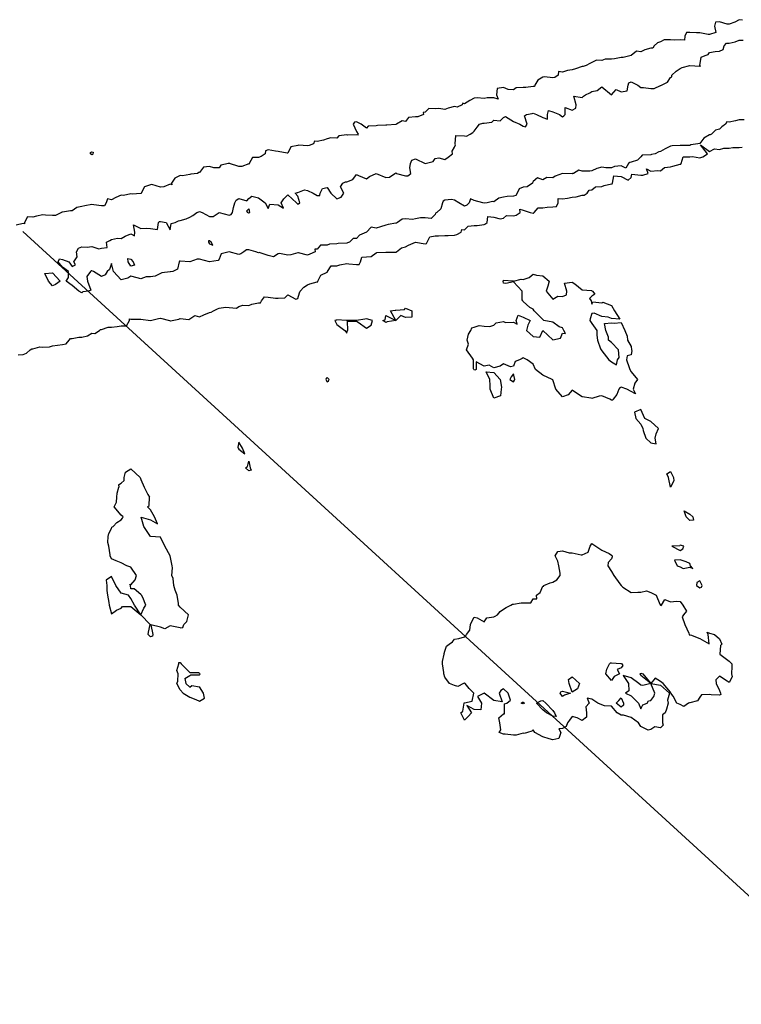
# Model space of a CAD drawing. Header units: inches. Extents: x 158323 to 160611, y 432808 to 437248.
# Tile 44 of 228: x 158962 to 158998, y 436581 to 436631. Entities that reach past the tile are written whole.
import ezdxf

# ---------------------------------------------------------------- set-up
doc = ezdxf.new("R2010")
doc.units = ezdxf.units.IN
doc.header["$MEASUREMENT"] = 0
doc.linetypes.add('CENTER', pattern=[0])
doc.layers.add('Hoogtelijn-bestaand 6.00 M', color=7, linetype='Continuous', lineweight=15)
doc.layers.add('Profielen', color=3, linetype='Continuous', lineweight=60)

msp = doc.modelspace()

# ---------------------------------------------------------------- linework, layer by layer
at = {"layer": 'Hoogtelijn-bestaand 6.00 M', "color": 252, "linetype": 'Continuous', "lineweight": 25}
for p, q in [((158966.898, 436607.602, 6), (158966.901, 436607.75, 6)), ((158966.901, 436607.75, 6), (158966.972, 436608.028, 6)), ((158966.972, 436608.028, 6), (158967.25, 436608.191, 6)), ((158967.25, 436608.191, 6), (158967.719, 436607.75, 6)), ((158967.719, 436607.75, 6), (158967.75, 436607.65, 6)), ((158966.55, 436606.95, 6), (158966.625, 436607.25, 6)), ((158966.618, 436607.382, 6), (158966.75, 436607.455, 6)), ((158966.618, 436607.382, 6), (158966.625, 436607.25, 6)), ((158966.75, 436607.455, 6), (158966.898, 436607.602, 6)), ((158967.75, 436607.65, 6), (158967.924, 436607.25, 6)), ((158967.924, 436607.25, 6), (158968.114, 436606.886, 6)), ((158966.536, 436606.75, 6), (158966.55, 436606.95, 6)), ((158968.114, 436606.886, 6), (158968.192, 436606.75, 6)), ((158969.75, 436601.136, 6), (158970.175, 436600.75, 6)), ((158970.09, 436600.41, 6), (158970.175, 436600.75, 6)), ((158969.897, 436600.103, 6), (158969.942, 436600.25, 6)), ((158969.942, 436600.25, 6), (158970.09, 436600.41, 6)), ((158969.75, 436600.083, 6), (158969.897, 436600.103, 6)), ((158969.75, 436598.327, 6), (158969.805, 436598.25, 6)), ((158969.805, 436598.25, 6), (158970.25, 436597.805, 6)), ((158970.25, 436597.805, 6), (158970.695, 436597.805, 6)), ((158970.695, 436597.805, 6), (158970.75, 436597.774, 6)), ((158970, 436597.5, 6), (158970.25, 436597.65, 6)), ((158970, 436597.5, 6), (158970.039, 436597.25, 6)), ((158970.039, 436597.25, 6), (158970.25, 436597.06, 6)), ((158970.25, 436597.65, 6), (158970.305, 436597.695, 6)), ((158970.305, 436597.695, 6), (158970.75, 436597.695, 6)), ((158969.75, 436596.927, 6), (158969.908, 436596.75, 6)), ((158969.908, 436596.75, 6), (158970.25, 436596.559, 6)), ((158970.25, 436597.06, 6), (158970.355, 436597.145, 6)), ((158970.355, 436597.145, 6), (158970.75, 436597.076, 6)), ((158970.25, 436596.559, 6), (158970.56, 436596.44, 6)), ((158970.56, 436596.44, 6), (158970.75, 436596.355, 6))]:
    msp.add_line(p, q, dxfattribs=at)
for points in [[(158998.434, 436631.066, 6), (158998.25, 436631.083, 6), (158998.044, 436630.957, 6), (158997.75, 436630.86, 6), (158997.644, 436630.857, 6), (158997.25, 436630.982, 6), (158997.047, 436630.953, 6), (158997, 436630.75, 6), (158997.076, 436630.424, 6), (158996.75, 436630.334, 6), (158996.677, 436630.323, 6), (158996.25, 436630.417, 6), (158996.088, 436630.412, 6), (158995.75, 436630.434, 6), (158995.576, 436630.424, 6), (158995.486, 436630.25, 6), (158995.466, 436630.034, 6), (158995.25, 436630.062, 6), (158994.954, 436630.046, 6), (158994.75, 436630.049, 6), (158994.435, 436630.065, 6), (158994.25, 436629.961, 6), (158994.097, 436629.903, 6), (158993.931, 436629.75, 6), (158993.863, 436629.637, 6), (158993.75, 436629.637, 6), (158993.454, 436629.546, 6), (158993.25, 436629.451, 6), (158993.017, 436629.483, 6), (158992.75, 436629.25, 6), (158992.343, 436629.157, 6), (158992.25, 436629.149, 6), (158991.907, 436629.093, 6), (158991.75, 436629.065, 6), (158991.422, 436629.079, 6), (158991.25, 436628.995, 6), (158990.976, 436629.024, 6), (158990.75, 436628.898, 6), (158990.645, 436628.855, 6), (158990.464, 436628.75, 6), (158990.309, 436628.691, 6), (158990.25, 436628.695, 6), (158989.914, 436628.586, 6), (158989.75, 436628.524, 6), (158989.504, 436628.496, 6), (158989.25, 436628.401, 6), (158989.053, 436628.447, 6), (158989.033, 436628.25, 6), (158988.859, 436628.141, 6), (158988.75, 436628.125, 6), (158988.332, 436628.168, 6), (158988.25, 436628.154, 6), (158987.997, 436628.003, 6), (158987.838, 436627.75, 6), (158987.828, 436627.672, 6), (158987.75, 436627.68, 6), (158987.373, 436627.627, 6), (158987.25, 436627.627, 6), (158986.893, 436627.607, 6), (158986.75, 436627.5, 6), (158986.482, 436627.518, 6), (158986.25, 436627.63, 6), (158985.927, 436627.573, 6), (158985.888, 436627.25, 6), (158985.967, 436627.033, 6), (158985.75, 436627.097, 6), (158985.403, 436627.097, 6), (158985.25, 436627.068, 6), (158984.899, 436627.101, 6), (158984.75, 436627.08, 6), (158984.533, 436626.967, 6), (158984.25, 436626.802, 6), (158984.172, 436626.828, 6), (158984.131, 436626.75, 6), (158983.873, 436626.627, 6), (158983.75, 436626.655, 6), (158983.426, 436626.574, 6), (158983.25, 436626.503, 6), (158982.948, 436626.552, 6), (158982.75, 436626.538, 6), (158982.435, 436626.565, 6), (158982.25, 436626.365, 6), (158982.153, 436626.347, 6), (158982.156, 436626.25, 6), (158981.868, 436626.132, 6), (158981.75, 436626.134, 6), (158981.406, 436626.094, 6), (158981.25, 436625.896, 6), (158981.068, 436625.932, 6), (158980.779, 436625.75, 6), (158980.757, 436625.743, 6), (158980.75, 436625.743, 6), (158980.293, 436625.707, 6), (158980.25, 436625.712, 6), (158979.816, 436625.684, 6), (158979.75, 436625.674, 6), (158979.349, 436625.651, 6), (158979.25, 436625.554, 6), (158978.977, 436625.75, 6), (158978.75, 436625.882, 6), (158978.638, 436625.862, 6), (158978.583, 436625.75, 6), (158978.75, 436625.393, 6), (158978.838, 436625.25, 6), (158978.801, 436625.199, 6), (158978.75, 436625.213, 6), (158978.304, 436625.196, 6), (158978.25, 436625.207, 6), (158977.844, 436625.156, 6), (158977.75, 436625.042, 6), (158977.446, 436625.054, 6), (158977.25, 436625.012, 6), (158977.06, 436624.94, 6), (158976.75, 436624.883, 6), (158976.606, 436624.894, 6), (158976.547, 436624.75, 6), (158976.334, 436624.666, 6), (158976.25, 436624.661, 6), (158975.811, 436624.69, 6), (158975.75, 436624.671, 6), (158975.398, 436624.602, 6), (158975.25, 436624.284, 6), (158975.218, 436624.282, 6), (158974.75, 436624.358, 6), (158974.617, 436624.383, 6), (158974.25, 436624.445, 6), (158974.107, 436624.393, 6), (158974.094, 436624.25, 6), (158973.884, 436624.117, 6), (158973.75, 436624.056, 6), (158973.44, 436624.06, 6), (158973.279, 436623.75, 6), (158973.272, 436623.728, 6), (158973.25, 436623.729, 6), (158972.9, 436623.6, 6), (158972.75, 436623.606, 6), (158972.266, 436623.75, 6), (158972.25, 436623.763, 6), (158972.235, 436623.765, 6), (158972.214, 436623.75, 6), (158971.834, 436623.666, 6), (158971.75, 436623.54, 6), (158971.469, 436623.531, 6), (158971.25, 436623.601, 6), (158970.939, 436623.561, 6), (158970.75, 436623.295, 6), (158970.71, 436623.29, 6), (158970.639, 436623.25, 6), (158970.296, 436623.204, 6), (158970.25, 436623.185, 6), (158969.871, 436623.129, 6), (158969.75, 436623.138, 6), (158969.49, 436623.01, 6), (158969.317, 436622.75, 6), (158969.328, 436622.672, 6), (158969.25, 436622.708, 6), (158968.932, 436622.568, 6), (158968.75, 436622.555, 6), (158968.317, 436622.683, 6), (158968.25, 436622.667, 6), (158967.941, 436622.559, 6), (158967.774, 436622.25, 6), (158967.776, 436622.224, 6), (158967.75, 436622.229, 6), (158967.302, 436622.198, 6), (158967.25, 436622.201, 6), (158966.876, 436622.124, 6), (158966.75, 436622.148, 6), (158966.471, 436622.029, 6), (158966.25, 436621.897, 6), (158966.05, 436621.95, 6), (158965.992, 436621.75, 6), (158965.906, 436621.594, 6), (158965.75, 436621.602, 6), (158965.36, 436621.64, 6), (158965.25, 436621.657, 6), (158964.901, 436621.599, 6), (158964.75, 436621.562, 6), (158964.483, 436621.517, 6), (158964.25, 436621.346, 6), (158964.167, 436621.333, 6), (158963.75, 436621.272, 6), (158963.728, 436621.273, 6), (158963.708, 436621.25, 6), (158963.395, 436621.105, 6), (158963.25, 436621.1, 6), (158962.887, 436621.113, 6), (158962.75, 436621.13, 6), (158962.426, 436621.074, 6), (158962.25, 436621.023, 6), (158961.97, 436621.031, 6), (158961.828, 436620.75, 6), (158961.813, 436620.687, 6), (158961.75, 436620.69, 6), (158961.393, 436620.607, 6)], [(158998.514, 436625.986, 6), (158998.25, 436625.979, 6), (158998.076, 436625.924, 6), (158997.75, 436625.855, 6), (158997.625, 436625.875, 6), (158997.56, 436625.75, 6), (158997.378, 436625.623, 6), (158997.25, 436625.5, 6), (158997.053, 436625.447, 6), (158996.844, 436625.25, 6), (158996.777, 436625.223, 6), (158996.75, 436625.214, 6), (158996.45, 436625.05, 6), (158996.25, 436624.768, 6), (158996.23, 436624.77, 6), (158996.15, 436624.75, 6), (158995.792, 436624.708, 6), (158995.75, 436624.673, 6), (158995.327, 436624.673, 6), (158995.25, 436624.673, 6), (158994.843, 436624.657, 6), (158994.75, 436624.641, 6), (158994.493, 436624.507, 6), (158994.25, 436624.364, 6), (158994.157, 436624.343, 6), (158993.972, 436624.25, 6), (158993.794, 436624.206, 6), (158993.75, 436624.198, 6), (158993.314, 436624.186, 6), (158993.25, 436624.094, 6), (158993.073, 436623.927, 6), (158992.75, 436623.815, 6), (158992.692, 436623.808, 6), (158992.614, 436623.75, 6), (158992.485, 436623.515, 6), (158992.25, 436623.642, 6), (158991.905, 436623.595, 6), (158991.75, 436623.54, 6), (158991.46, 436623.54, 6), (158991.25, 436623.564, 6), (158991, 436623.5, 6), (158990.75, 436623.383, 6), (158990.639, 436623.361, 6), (158990.25, 436623.361, 6), (158990.083, 436623.417, 6), (158989.805, 436623.25, 6), (158989.762, 436623.238, 6), (158989.75, 436623.235, 6), (158989.25, 436623.25, 6), (158988.885, 436623.115, 6), (158988.75, 436623.017, 6), (158988.454, 436623.046, 6), (158988.25, 436622.927, 6), (158987.977, 436623.023, 6), (158987.75, 436622.833, 6), (158987.727, 436622.773, 6), (158987.719, 436622.75, 6), (158987.442, 436622.558, 6), (158987.25, 436622.553, 6), (158987.033, 436622.467, 6), (158986.939, 436622.25, 6), (158986.871, 436622.129, 6), (158986.75, 436622.083, 6), (158986.432, 436622.068, 6), (158986.25, 436622.034, 6), (158986.006, 436621.994, 6), (158985.75, 436621.792, 6), (158985.683, 436621.817, 6), (158985.417, 436621.75, 6), (158985.263, 436621.737, 6), (158985.25, 436621.732, 6), (158985.188, 436621.75, 6), (158984.75, 436621.875, 6), (158984.555, 436621.945, 6), (158984.5, 436621.75, 6), (158984.371, 436621.629, 6), (158984.25, 436621.575, 6), (158983.958, 436621.75, 6), (158983.75, 436621.882, 6), (158983.583, 436621.917, 6), (158983.25, 436621.893, 6), (158983.173, 436621.827, 6), (158983.125, 436621.75, 6), (158983.05, 436621.45, 6), (158982.85, 436621.25, 6), (158982.78, 436621.22, 6), (158982.75, 436621.159, 6), (158982.554, 436620.946, 6), (158982.25, 436620.991, 6), (158982.018, 436620.982, 6), (158981.75, 436620.938, 6), (158981.605, 436620.895, 6), (158981.25, 436620.936, 6), (158981.083, 436620.917, 6), (158980.844, 436620.75, 6), (158980.787, 436620.714, 6), (158980.75, 436620.709, 6), (158980.355, 436620.645, 6), (158980.25, 436620.605, 6), (158979.975, 436620.525, 6), (158979.75, 436620.46, 6), (158979.49, 436620.51, 6), (158979.25, 436620.25, 6), (158978.903, 436620.097, 6), (158978.75, 436619.929, 6), (158978.571, 436619.929, 6), (158978.393, 436619.75, 6), (158978.287, 436619.713, 6), (158978.25, 436619.7, 6), (158977.821, 436619.679, 6), (158977.75, 436619.667, 6), (158977.365, 436619.635, 6), (158977.25, 436619.595, 6), (158976.917, 436619.583, 6), (158976.75, 436619.393, 6), (158976.617, 436619.383, 6), (158976.645, 436619.25, 6), (158976.369, 436619.131, 6), (158976.25, 436619.08, 6), (158975.797, 436619.203, 6), (158975.75, 436619.198, 6), (158975.399, 436619.102, 6), (158975.25, 436619.078, 6), (158974.83, 436619.17, 6), (158974.75, 436619.15, 6), (158974.508, 436618.992, 6), (158974.25, 436619.057, 6), (158973.784, 436619.216, 6), (158973.75, 436619.206, 6), (158973.607, 436619.25, 6), (158973.25, 436619.346, 6), (158973.141, 436619.359, 6), (158973, 436619.25, 6), (158972.854, 436619.146, 6), (158972.75, 436619.111, 6), (158972.25, 436619.25, 6), (158971.854, 436619.146, 6), (158971.75, 436618.875, 6), (158971.688, 436618.812, 6), (158971.25, 436618.75, 6), (158970.75, 436618.875, 6), (158970.617, 436618.883, 6), (158970.25, 436618.75, 6), (158969.75, 436618.77, 6), (158969.726, 436618.774, 6), (158969.7, 436618.75, 6), (158969.625, 436618.375, 6), (158969.375, 436618.25, 6), (158969.272, 436618.228, 6), (158969.25, 436618.226, 6), (158968.815, 436618.185, 6), (158968.75, 436618.15, 6), (158968.489, 436618.011, 6), (158968.25, 436617.975, 6), (158968.025, 436617.975, 6), (158967.75, 436617.883, 6), (158967.568, 436617.932, 6), (158967.25, 436618.017, 6), (158967.083, 436617.917, 6), (158966.75, 436617.829, 6), (158966.35, 436618.25, 6), (158966.25, 436618.65, 6), (158966.155, 436618.345, 6), (158966.028, 436618.25, 6), (158965.929, 436618.071, 6), (158965.75, 436618, 6), (158965.333, 436618.25, 6), (158965.25, 436618.281, 6), (158965.214, 436618.286, 6), (158965.179, 436618.25, 6), (158965, 436618, 6), (158965.036, 436617.75, 6), (158965.195, 436617.305, 6), (158965.083, 436617.25, 6), (158964.792, 436617.208, 6), (158964.75, 436617.159, 6), (158964.583, 436617.25, 6), (158964.25, 436617.536, 6), (158963.95, 436617.75, 6), (158964.062, 436617.938, 6), (158964.062, 436618.25, 6), (158963.75, 436618.477, 6), (158963.536, 436618.75, 6), (158963.6, 436618.9, 6), (158963.75, 436618.854, 6), (158964.083, 436618.75, 6), (158964.25, 436618.5, 6), (158964.417, 436618.583, 6), (158964.344, 436618.75, 6), (158964.5, 436619, 6), (158964.474, 436619.25, 6), (158964.568, 436619.432, 6), (158964.75, 436619.508, 6), (158965.009, 436619.492, 6), (158965.25, 436619.519, 6), (158965.603, 436619.397, 6), (158965.75, 436619.442, 6), (158966.036, 436619.464, 6), (158966, 436619.75, 6), (158966.174, 436619.826, 6), (158966.25, 436619.888, 6), (158966.559, 436619.941, 6), (158966.75, 436619.936, 6), (158966.954, 436620.046, 6), (158967.25, 436620.171, 6), (158967.427, 436620.073, 6), (158967.45, 436620.25, 6), (158967.375, 436620.625, 6), (158967.75, 436620.438, 6), (158968.05, 436620.45, 6), (158968.25, 436620.435, 6), (158968.604, 436620.396, 6), (158968.655, 436620.75, 6), (158968.706, 436620.794, 6), (158968.75, 436620.799, 6), (158969.036, 436620.75, 6), (158969.25, 436620.375, 6), (158969.305, 436620.695, 6), (158969.5, 436620.75, 6), (158969.675, 436620.825, 6), (158969.75, 436620.844, 6), (158970.06, 436620.94, 6), (158970.25, 436621.017, 6), (158970.402, 436621.098, 6), (158970.6, 436621.25, 6), (158970.705, 436621.295, 6), (158970.75, 436621.305, 6), (158970.886, 436621.25, 6), (158971.25, 436621.05, 6), (158971.44, 436621.06, 6), (158971.75, 436621.25, 6), (158972.25, 436621.115, 6), (158972.353, 436621.147, 6), (158972.417, 436621.25, 6), (158972.481, 436621.519, 6), (158972.536, 436621.75, 6), (158972.618, 436621.882, 6), (158972.75, 436621.964, 6), (158973.15, 436621.85, 6), (158973.25, 436621.964, 6), (158973.404, 436622.096, 6), (158973.75, 436622, 6), (158974.096, 436621.75, 6), (158974.25, 436621.464, 6), (158974.324, 436621.676, 6), (158974.75, 436621.646, 6), (158975.023, 436621.477, 6), (158974.908, 436621.75, 6), (158975.047, 436621.953, 6), (158975.25, 436622.156, 6), (158975.683, 436621.75, 6), (158975.75, 436621.683, 6), (158975.798, 436621.703, 6), (158975.85, 436621.75, 6), (158975.75, 436622.083, 6), (158975.625, 436622.25, 6), (158975.732, 436622.268, 6), (158975.75, 436622.275, 6), (158976.089, 436622.411, 6), (158976.25, 436622.375, 6), (158976.531, 436622.25, 6), (158976.75, 436622.129, 6), (158976.88, 436622.12, 6), (158976.902, 436622.25, 6), (158977.015, 436622.485, 6), (158977.25, 436622.526, 6), (158977.445, 436622.25, 6), (158977.75, 436621.953, 6), (158977.966, 436622.034, 6), (158978.107, 436622.25, 6), (158977.938, 436622.562, 6), (158978.05, 436622.75, 6), (158978.181, 436622.819, 6), (158978.25, 436622.819, 6), (158978.555, 436622.945, 6), (158978.75, 436623.195, 6), (158978.85, 436623.15, 6), (158979.25, 436622.972, 6), (158979.406, 436623.094, 6), (158979.75, 436623.25, 6), (158980.25, 436623.033, 6), (158980.435, 436623.065, 6), (158980.705, 436623.25, 6), (158980.737, 436623.263, 6), (158980.75, 436623.286, 6), (158980.792, 436623.25, 6), (158981.25, 436623.122, 6), (158981.367, 436623.133, 6), (158981.512, 436623.25, 6), (158981.472, 436623.528, 6), (158981.5, 436623.75, 6), (158981.568, 436623.932, 6), (158981.75, 436623.985, 6), (158982.25, 436623.75, 6), (158982.65, 436623.85, 6), (158982.75, 436624, 6), (158982.95, 436624.05, 6), (158983.25, 436623.964, 6), (158983.424, 436624.076, 6), (158983.65, 436624.25, 6), (158983.625, 436624.375, 6), (158983.75, 436624.583, 6), (158983.792, 436624.708, 6), (158983.775, 436624.75, 6), (158983.818, 436625.182, 6), (158984.25, 436625.163, 6), (158984.355, 436625.145, 6), (158984.536, 436625.25, 6), (158984.671, 436625.329, 6), (158984.75, 436625.4, 6), (158984.902, 436625.598, 6), (158985.019, 436625.75, 6), (158985.189, 436625.811, 6), (158985.25, 436625.805, 6), (158985.643, 436625.857, 6), (158985.75, 436625.967, 6), (158986.077, 436625.923, 6), (158986.25, 436626.096, 6), (158986.35, 436626.15, 6), (158986.75, 436625.901, 6), (158987.083, 436625.75, 6), (158987.25, 436625.648, 6), (158987.371, 436625.629, 6), (158987.45, 436625.75, 6), (158987.321, 436626.179, 6), (158987.417, 436626.25, 6), (158987.703, 436626.298, 6), (158987.75, 436626.311, 6), (158987.917, 436626.25, 6), (158988.25, 436626.09, 6), (158988.485, 436626.015, 6), (158988.485, 436626.25, 6), (158988.545, 436626.455, 6), (158988.75, 436626.386, 6), (158989.096, 436626.25, 6), (158989.25, 436626.139, 6), (158989.319, 436626.181, 6), (158989.393, 436626.25, 6), (158989.393, 436626.607, 6), (158989.75, 436626.477, 6), (158989.922, 436626.579, 6), (158989.95, 436626.75, 6), (158989.821, 436627.179, 6), (158990.25, 436627.125, 6), (158990.315, 436627.185, 6), (158990.427, 436627.25, 6), (158990.642, 436627.358, 6), (158990.75, 436627.427, 6), (158991.02, 436627.48, 6), (158991.25, 436627.655, 6), (158991.75, 436627.25, 6), (158991.981, 436627.519, 6), (158992.25, 436627.406, 6), (158992.548, 436627.452, 6), (158992.594, 436627.75, 6), (158992.641, 436627.859, 6), (158992.75, 436627.921, 6), (158993.1, 436627.75, 6), (158993.25, 436627.62, 6), (158993.375, 436627.625, 6), (158993.75, 436627.571, 6), (158993.922, 436627.578, 6), (158994.25, 436627.725, 6), (158994.264, 436627.736, 6), (158994.292, 436627.75, 6), (158994.605, 436627.895, 6), (158994.75, 436628.143, 6), (158994.833, 436628.167, 6), (158994.825, 436628.25, 6), (158995.048, 436628.453, 6), (158995.25, 436628.59, 6), (158995.345, 436628.655, 6), (158995.75, 436628.75, 6), (158996.25, 436628.721, 6), (158996.292, 436628.708, 6), (158996.261, 436628.75, 6), (158996.328, 436629.172, 6), (158996.517, 436629.25, 6), (158996.686, 436629.314, 6), (158996.75, 436629.409, 6), (158997.039, 436629.461, 6), (158997.25, 436629.479, 6), (158997.436, 436629.564, 6), (158997.5, 436629.75, 6), (158997.612, 436629.888, 6), (158997.75, 436629.888, 6), (158998.048, 436629.952, 6), (158998.25, 436630.045, 6), (158998.466, 436630.034, 6)], [(158961.493, 436614.007, 6), (158961.75, 436614.026, 6), (158961.92, 436614.08, 6), (158962.11, 436614.25, 6), (158962.196, 436614.304, 6), (158962.25, 436614.312, 6), (158962.599, 436614.402, 6), (158962.75, 436614.396, 6), (158963.096, 436614.404, 6), (158963.25, 436614.465, 6), (158963.507, 436614.493, 6), (158963.75, 436614.522, 6), (158963.938, 436614.562, 6), (158964.094, 436614.75, 6), (158964.165, 436614.835, 6), (158964.25, 436614.839, 6), (158964.594, 436614.906, 6), (158964.75, 436614.899, 6), (158965.03, 436614.97, 6), (158965.25, 436615.113, 6), (158965.407, 436615.093, 6), (158965.639, 436615.25, 6), (158965.701, 436615.299, 6), (158965.75, 436615.293, 6), (158966.082, 436615.418, 6), (158966.25, 436615.419, 6), (158966.548, 436615.452, 6), (158966.75, 436615.476, 6), (158967.026, 436615.474, 6), (158967.166, 436615.75, 6), (158967.17, 436615.83, 6), (158967.25, 436615.825, 6), (158967.679, 436615.821, 6), (158967.75, 436615.822, 6), (158968.25, 436615.75, 6), (158968.645, 436615.855, 6), (158968.75, 436615.877, 6), (158969.208, 436615.75, 6), (158969.25, 436615.737, 6), (158969.266, 436615.734, 6), (158969.341, 436615.75, 6), (158969.684, 436615.816, 6), (158969.75, 436615.848, 6), (158970.201, 436615.799, 6), (158970.25, 436615.833, 6), (158970.5, 436616, 6), (158970.75, 436615.939, 6), (158970.961, 436616.039, 6), (158971.25, 436616.167, 6), (158971.331, 436616.17, 6), (158971.455, 436616.25, 6), (158971.656, 436616.344, 6), (158971.75, 436616.385, 6), (158972.074, 436616.426, 6), (158972.25, 436616.417, 6), (158972.623, 436616.378, 6), (158972.75, 436616.46, 6), (158972.959, 436616.541, 6), (158973.25, 436616.516, 6), (158973.419, 436616.581, 6), (158973.75, 436616.656, 6), (158973.852, 436616.648, 6), (158973.906, 436616.75, 6), (158974.05, 436616.95, 6), (158974.25, 436616.943, 6), (158974.615, 436616.885, 6), (158974.75, 436616.891, 6), (158975.101, 436616.899, 6), (158975.25, 436617.054, 6), (158975.659, 436616.841, 6), (158975.75, 436616.875, 6), (158975.836, 436617.164, 6), (158975.88, 436617.25, 6), (158976.057, 436617.443, 6), (158976.25, 436617.577, 6), (158976.375, 436617.625, 6), (158976.75, 436617.716, 6), (158976.771, 436617.73, 6), (158976.772, 436617.75, 6), (158976.934, 436618.066, 6), (158977.25, 436618.218, 6), (158977.268, 436618.232, 6), (158977.275, 436618.25, 6), (158977.454, 436618.546, 6), (158977.75, 436618.537, 6), (158977.906, 436618.594, 6), (158978.25, 436618.653, 6), (158978.362, 436618.638, 6), (158978.75, 436618.61, 6), (158978.892, 436618.608, 6), (158978.954, 436618.75, 6), (158979.013, 436618.987, 6), (158979.25, 436619, 6), (158979.49, 436619.011, 6), (158979.75, 436619.204, 6), (158979.782, 436619.218, 6), (158980.25, 436619.237, 6), (158980.261, 436619.239, 6), (158980.75, 436619.234, 6), (158980.766, 436619.234, 6), (158980.785, 436619.25, 6), (158981.046, 436619.454, 6), (158981.25, 436619.503, 6), (158981.406, 436619.594, 6), (158981.75, 436619.75, 6), (158982.25, 436619.665, 6), (158982.324, 436619.676, 6), (158982.358, 436619.75, 6), (158982.482, 436620.018, 6), (158982.75, 436620.065, 6), (158982.925, 436620.075, 6), (158983.25, 436620.082, 6), (158983.413, 436620.087, 6), (158983.75, 436620.097, 6), (158983.866, 436620.134, 6), (158984.087, 436620.25, 6), (158984.11, 436620.39, 6), (158984.25, 436620.373, 6), (158984.437, 436620.563, 6), (158984.75, 436620.596, 6), (158984.904, 436620.596, 6), (158985.25, 436620.65, 6), (158985.326, 436620.674, 6), (158985.405, 436620.75, 6), (158985.451, 436621.049, 6), (158985.75, 436621.01, 6), (158986.069, 436620.931, 6), (158986.25, 436620.96, 6), (158986.394, 436621.107, 6), (158986.75, 436621.093, 6), (158986.888, 436621.112, 6), (158987.094, 436621.25, 6), (158987.076, 436621.424, 6), (158987.25, 436621.377, 6), (158987.607, 436621.25, 6), (158987.75, 436621.215, 6), (158987.776, 436621.224, 6), (158987.805, 436621.25, 6), (158988.003, 436621.497, 6), (158988.25, 436621.488, 6), (158988.474, 436621.526, 6), (158988.75, 436621.551, 6), (158988.944, 436621.556, 6), (158989.029, 436621.75, 6), (158989.035, 436621.965, 6), (158989.25, 436621.953, 6), (158989.508, 436621.992, 6), (158989.75, 436622.033, 6), (158989.942, 436622.058, 6), (158990.25, 436622.137, 6), (158990.354, 436622.146, 6), (158990.508, 436622.25, 6), (158990.612, 436622.388, 6), (158990.75, 436622.407, 6), (158990.93, 436622.57, 6), (158991.25, 436622.583, 6), (158991.374, 436622.626, 6), (158991.75, 436622.715, 6), (158991.786, 436622.714, 6), (158991.804, 436622.75, 6), (158991.869, 436623.132, 6), (158992.25, 436623.083, 6), (158992.604, 436622.896, 6), (158992.75, 436623.036, 6), (158992.792, 436623.208, 6), (158993.25, 436623.153, 6), (158993.349, 436623.152, 6), (158993.614, 436623.25, 6), (158993.525, 436623.475, 6), (158993.75, 436623.355, 6), (158994.104, 436623.396, 6), (158994.25, 436623.377, 6), (158994.451, 436623.549, 6), (158994.75, 436623.578, 6), (158994.883, 436623.617, 6), (158995.25, 436623.718, 6), (158995.279, 436623.721, 6), (158995.303, 436623.75, 6), (158995.401, 436624.099, 6), (158995.75, 436624.099, 6), (158995.883, 436624.117, 6), (158996.25, 436624.043, 6), (158996.406, 436624.094, 6), (158996.641, 436624.25, 6), (158996.289, 436624.711, 6), (158996.75, 436624.368, 6), (158997.003, 436624.497, 6), (158997.25, 436624.459, 6), (158997.471, 436624.529, 6), (158997.75, 436624.529, 6), (158997.935, 436624.565, 6), (158998.25, 436624.571, 6), (158998.416, 436624.584, 6)], [(158969.75, 436600.083, 6), (158969.333, 436600.167, 6), (158969.25, 436600.183, 6), (158968.968, 436600.033, 6), (158968.75, 436600.119, 6), (158968.267, 436600.233, 6), (158968.361, 436599.75, 6), (158968.339, 436599.661, 6), (158968.25, 436599.636, 6), (158968.121, 436599.75, 6), (158968.136, 436599.864, 6), (158968.232, 436600.25, 6), (158967.75, 436600.75, 6), (158967.909, 436601.091, 6), (158968, 436601.25, 6), (158967.861, 436601.639, 6), (158967.779, 436601.75, 6), (158967.75, 436601.792, 6), (158967.417, 436602.083, 6), (158967.25, 436602.083, 6), (158967.228, 436602.25, 6), (158967.195, 436602.305, 6), (158967.25, 436602.279, 6), (158967.461, 436602.539, 6), (158967.526, 436602.75, 6), (158967.25, 436603.171, 6), (158967.036, 436603.25, 6), (158966.75, 436603.393, 6), (158966.5, 436603.5, 6), (158966.25, 436603.596, 6), (158966.188, 436603.75, 6), (158966.188, 436603.812, 6), (158966.128, 436604.25, 6), (158966.07, 436604.43, 6), (158966.083, 436604.75, 6), (158966.112, 436604.888, 6), (158966.25, 436605.15, 6), (158966.279, 436605.221, 6), (158966.341, 436605.25, 6), (158966.536, 436605.464, 6), (158966.75, 436605.596, 6), (158966.817, 436605.683, 6), (158966.85, 436605.75, 6), (158966.75, 436605.827, 6), (158966.395, 436606.25, 6), (158966.511, 436606.489, 6), (158966.536, 436606.75, 6)], [(158969.75, 436601.136, 6), (158969.669, 436601.25, 6), (158969.674, 436601.326, 6), (158969.609, 436601.75, 6), (158969.5, 436602, 6), (158969.427, 436602.25, 6), (158969.393, 436602.607, 6), (158969.33, 436602.75, 6), (158969.361, 436603.139, 6), (158969.357, 436603.25, 6), (158969.25, 436603.75, 6), (158968.974, 436604.25, 6), (158968.75, 436604.706, 6), (158968.25, 436604.75, 6), (158967.911, 436605.25, 6), (158967.773, 436605.727, 6), (158968.25, 436605.589, 6), (158968.607, 436605.393, 6), (158968.442, 436605.75, 6), (158968.25, 436606.107, 6), (158968.096, 436606.25, 6), (158968.176, 436606.324, 6), (158968.192, 436606.75, 6)], [(158969.75, 436596.927, 6), (158969.583, 436597.25, 6), (158969.638, 436597.362, 6), (158969.663, 436597.75, 6), (158969.583, 436597.917, 6), (158969.695, 436598.25, 6), (158969.683, 436598.317, 6), (158969.75, 436598.327, 6)], [(158970.75, 436597.695, 6), (158970.769, 436597.731, 6), (158970.766, 436597.75, 6), (158970.75, 436597.774, 6)], [(158970.75, 436596.355, 6), (158971.004, 436596.496, 6), (158970.948, 436596.75, 6), (158970.75, 436597.076, 6)]]:
    msp.add_polyline3d(points, dxfattribs=at)
for points in [[(158965.18, 436624.32, 6), (158965.25, 436624.346, 6), (158965.323, 436624.323, 6), (158965.302, 436624.233, 6), (158965.286, 436624.214, 6), (158965.25, 436624.19, 6), (158965.187, 436624.25, 6)], [(158973.159, 436621.341, 6), (158973.25, 436621.45, 6), (158973.294, 436621.25, 6), (158973.274, 436621.226, 6), (158973.25, 436621.214, 6), (158973.188, 436621.25, 6)], [(158971.196, 436619.804, 6), (158971.196, 436619.75, 6), (158971.25, 436619.662, 6), (158971.417, 436619.583, 6), (158971.338, 436619.75, 6), (158971.25, 436619.818, 6)], [(158967.083, 436618.917, 6), (158967.25, 436618.88, 6), (158967.357, 436618.75, 6), (158967.427, 436618.573, 6), (158967.25, 436618.519, 6), (158967.114, 436618.75, 6)], [(158962.861, 436618.139, 6), (158963.25, 436618.188, 6), (158963.639, 436617.75, 6), (158963.409, 436617.591, 6), (158963.25, 436617.517, 6), (158963.044, 436617.75, 6)], [(158984.359, 436614.25, 6), (158984.46, 436614.54, 6), (158984.388, 436614.75, 6), (158984.452, 436615.048, 6), (158984.579, 436615.25, 6), (158984.63, 436615.37, 6), (158984.75, 436615.408, 6), (158985.005, 436615.495, 6), (158985.25, 436615.462, 6), (158985.554, 436615.446, 6), (158985.75, 436615.518, 6), (158985.866, 436615.634, 6), (158986.25, 436615.7, 6), (158986.342, 436615.658, 6), (158986.75, 436615.669, 6), (158986.938, 436615.562, 6), (158986.88, 436615.75, 6), (158986.984, 436616.016, 6), (158987.25, 436615.914, 6), (158987.604, 436615.75, 6), (158987.48, 436615.52, 6), (158987.417, 436615.25, 6), (158987.75, 436614.938, 6), (158988.095, 436614.905, 6), (158988.25, 436615.25, 6), (158988.75, 436614.766, 6), (158989.151, 436614.849, 6), (158989.25, 436615.107, 6), (158989.408, 436615.092, 6), (158989.327, 436615.25, 6), (158989.25, 436615.375, 6), (158989.073, 436615.427, 6), (158988.75, 436615.674, 6), (158988.292, 436615.75, 6), (158988.25, 436615.8, 6), (158987.8, 436616.25, 6), (158987.75, 436616.333, 6), (158987.583, 436616.417, 6), (158987.25, 436616.723, 6), (158987.223, 436616.75, 6), (158987.191, 436616.809, 6), (158987.191, 436617.25, 6), (158986.75, 436617.719, 6), (158986.355, 436617.645, 6), (158986.25, 436617.659, 6), (158986.223, 436617.75, 6), (158986.237, 436617.763, 6), (158986.25, 436617.815, 6), (158986.732, 436617.768, 6), (158986.75, 436617.763, 6), (158987.148, 436617.852, 6), (158987.25, 436617.839, 6), (158987.553, 436617.948, 6), (158987.75, 436618.107, 6), (158987.932, 436618.068, 6), (158988.25, 436618.034, 6), (158988.568, 436617.75, 6), (158988.5, 436617.5, 6), (158988.422, 436617.25, 6), (158988.75, 436616.846, 6), (158989.006, 436616.994, 6), (158989.25, 436616.977, 6), (158989.447, 436617.053, 6), (158989.468, 436617.25, 6), (158989.352, 436617.648, 6), (158989.75, 436617.706, 6), (158989.875, 436617.625, 6), (158990.25, 436617.317, 6), (158990.726, 436617.275, 6), (158990.75, 436617.269, 6), (158990.787, 436617.25, 6), (158990.9, 436617.1, 6), (158990.75, 436617, 6), (158990.625, 436616.875, 6), (158990.711, 436616.75, 6), (158990.75, 436616.583, 6), (158990.8, 436616.7, 6), (158991.25, 436616.647, 6), (158991.31, 436616.69, 6), (158991.75, 436616.524, 6), (158991.894, 436616.25, 6), (158992.175, 436615.825, 6), (158991.75, 436615.858, 6), (158991.579, 436615.921, 6), (158991.25, 436615.956, 6), (158990.87, 436616.13, 6), (158990.75, 436616.1, 6), (158990.659, 436615.841, 6), (158990.639, 436615.75, 6), (158990.75, 436615.601, 6), (158990.993, 436615.25, 6), (158990.993, 436615.007, 6), (158991.039, 436614.75, 6), (158991.195, 436614.305, 6), (158991.217, 436614.25, 6), (158991.25, 436614.205, 6), (158991.609, 436613.75, 6), (158991.75, 436613.637, 6), (158992.005, 436613.495, 6), (158992.058, 436613.75, 6), (158992.136, 436613.864, 6), (158992.099, 436614.25, 6), (158991.75, 436614.631, 6), (158991.593, 436614.75, 6), (158991.593, 436614.907, 6), (158991.466, 436615.25, 6), (158991.396, 436615.604, 6), (158991.75, 436615.633, 6), (158991.887, 436615.613, 6), (158992.25, 436615.652, 6), (158992.428, 436615.25, 6), (158992.549, 436614.952, 6), (158992.561, 436614.75, 6), (158992.75, 436614.421, 6), (158992.772, 436614.25, 6), (158992.782, 436614.218, 6), (158992.75, 436614.009, 6), (158992.555, 436613.945, 6), (158992.509, 436613.75, 6), (158992.645, 436613.355, 6), (158992.676, 436613.25, 6), (158992.75, 436613.139, 6), (158993.083, 436612.75, 6), (158992.945, 436612.555, 6), (158992.857, 436612.25, 6), (158992.981, 436612.019, 6), (158992.75, 436612.135, 6), (158992.536, 436612.25, 6), (158992.25, 436612.358, 6), (158992.18, 436612.32, 6), (158992.129, 436612.25, 6), (158992.022, 436611.978, 6), (158991.83, 436611.75, 6), (158991.809, 436611.691, 6), (158991.75, 436611.693, 6), (158991.659, 436611.75, 6), (158991.25, 436611.908, 6), (158991.112, 436611.888, 6), (158990.75, 436611.78, 6), (158990.705, 436611.795, 6), (158990.25, 436611.855, 6), (158989.917, 436612.083, 6), (158989.75, 436612.195, 6), (158989.537, 436611.963, 6), (158989.25, 436611.859, 6), (158988.909, 436612.25, 6), (158988.75, 436612.726, 6), (158988.731, 436612.75, 6), (158988.25, 436612.969, 6), (158987.869, 436613.25, 6), (158987.75, 436613.528, 6), (158987.442, 436613.75, 6), (158987.25, 436613.843, 6), (158987.188, 436613.812, 6), (158987.058, 436613.75, 6), (158986.845, 436613.655, 6), (158986.75, 436613.417, 6), (158986.607, 436613.393, 6), (158986.25, 436613.55, 6), (158986.071, 436613.429, 6), (158985.75, 436613.341, 6), (158985.519, 436613.481, 6), (158985.25, 436613.432, 6), (158984.85, 436613.65, 6), (158984.85, 436613.25, 6), (158984.775, 436613.225, 6), (158984.75, 436613.236, 6), (158984.733, 436613.25, 6), (158984.714, 436613.286, 6), (158984.714, 436613.75, 6), (158984.667, 436613.833, 6)], [(158980.477, 436616.25, 6), (158980.723, 436616.277, 6), (158980.75, 436616.277, 6), (158981.195, 436616.305, 6), (158981.25, 436616.375, 6), (158981.575, 436616.25, 6), (158981.575, 436615.925, 6), (158981.25, 436615.908, 6), (158981, 436616, 6), (158980.75, 436615.75, 6)], [(158977.635, 436615.75, 6), (158977.75, 436615.55, 6), (158978.159, 436615.25, 6), (158978.25, 436615.107, 6), (158978.276, 436615.224, 6), (158978.309, 436615.25, 6), (158978.281, 436615.719, 6), (158978.75, 436615.719, 6), (158978.833, 436615.667, 6), (158979.25, 436615.354, 6), (158979.487, 436615.513, 6), (158979.567, 436615.75, 6), (158979.25, 436615.837, 6), (158979.175, 436615.825, 6), (158978.75, 436615.755, 6), (158978.74, 436615.76, 6), (158978.25, 436615.76, 6), (158978.245, 436615.755, 6), (158977.75, 436615.78, 6), (158977.729, 436615.772, 6)], [(158980.094, 436615.75, 6), (158980.207, 436615.793, 6), (158980.25, 436616, 6), (158980.75, 436615.75, 6), (158980.316, 436615.684, 6), (158980.25, 436615.646, 6)], [(158977.192, 436612.75, 6), (158977.25, 436612.619, 6), (158977.318, 436612.682, 6), (158977.35, 436612.75, 6), (158977.25, 436612.843, 6), (158977.206, 436612.795, 6)], [(158985.361, 436613.139, 6), (158985.75, 436613.1, 6), (158986.068, 436612.75, 6), (158986.139, 436612.361, 6), (158986.117, 436612.25, 6), (158986.094, 436611.906, 6), (158985.75, 436611.792, 6), (158985.56, 436612.25, 6), (158985.567, 436612.433, 6), (158985.538, 436612.75, 6)], [(158986.558, 436612.75, 6), (158986.75, 436612.631, 6), (158986.795, 436612.705, 6), (158986.814, 436612.75, 6), (158986.75, 436613.028, 6), (158986.625, 436612.875, 6)], [(158992.927, 436611.073, 6), (158992.988, 436610.75, 6), (158993.25, 436610.475, 6), (158993.338, 436610.25, 6), (158993.362, 436610.138, 6), (158993.496, 436609.75, 6), (158993.75, 436609.519, 6), (158994.027, 436609.473, 6), (158993.981, 436609.75, 6), (158994.019, 436609.981, 6), (158994.139, 436610.25, 6), (158993.75, 436610.6, 6), (158993.44, 436610.75, 6), (158993.25, 436611.208, 6)], [(158972.696, 436609.304, 6), (158972.706, 436609.25, 6), (158972.75, 436609.198, 6), (158973.05, 436608.95, 6), (158972.938, 436609.25, 6), (158972.75, 436609.55, 6)], [(158973.096, 436608.25, 6), (158973.183, 436608.317, 6), (158973.25, 436608.583, 6), (158973.319, 436608.25, 6), (158973.375, 436608.125, 6), (158973.25, 436608.083, 6)], [(158994.562, 436607.938, 6), (158994.75, 436608.053, 6), (158994.903, 436607.75, 6), (158994.919, 436607.581, 6), (158994.75, 436607.25, 6), (158994.66, 436607.75, 6)], [(158995.45, 436606.05, 6), (158995.75, 436605.884, 6), (158995.891, 436605.75, 6), (158995.933, 436605.567, 6), (158995.75, 436605.553, 6), (158995.553, 436605.75, 6)], [(158983.124, 436598.377, 6), (158983.222, 436598.75, 6), (158983.218, 436598.782, 6), (158983.25, 436598.893, 6), (158983.344, 436599.156, 6), (158983.468, 436599.25, 6), (158983.634, 436599.366, 6), (158983.75, 436599.51, 6), (158983.957, 436599.543, 6), (158984.25, 436599.636, 6), (158984.314, 436599.686, 6), (158984.354, 436599.75, 6), (158984.529, 436599.971, 6), (158984.566, 436600.25, 6), (158984.618, 436600.382, 6), (158984.75, 436600.639, 6), (158984.904, 436600.596, 6), (158985.25, 436600.4, 6), (158985.396, 436600.604, 6), (158985.75, 436600.655, 6), (158985.813, 436600.687, 6), (158985.932, 436600.75, 6), (158986.081, 436600.919, 6), (158986.25, 436601.034, 6), (158986.375, 436601.125, 6), (158986.614, 436601.25, 6), (158986.706, 436601.294, 6), (158986.75, 436601.297, 6), (158987.147, 436601.353, 6), (158987.25, 436601.367, 6), (158987.639, 436601.361, 6), (158987.75, 436601.568, 6), (158987.94, 436601.56, 6), (158987.932, 436601.75, 6), (158988.107, 436601.893, 6), (158988.25, 436602.217, 6), (158988.292, 436602.208, 6), (158988.305, 436602.25, 6), (158988.625, 436602.375, 6), (158988.75, 436602.417, 6), (158988.961, 436602.539, 6), (158989.131, 436602.75, 6), (158989.125, 436602.875, 6), (158989.062, 436603.25, 6), (158989.013, 436603.487, 6), (158988.882, 436603.75, 6), (158989.017, 436603.983, 6), (158989.25, 436604.009, 6), (158989.592, 436603.908, 6), (158989.75, 436603.904, 6), (158990.2, 436603.8, 6), (158990.25, 436603.8, 6), (158990.557, 436603.943, 6), (158990.659, 436604.25, 6), (158990.7, 436604.3, 6), (158990.75, 436604.386, 6), (158990.95, 436604.25, 6), (158991.25, 436604.045, 6), (158991.625, 436603.875, 6), (158991.75, 436603.789, 6), (158991.791, 436603.75, 6), (158991.789, 436603.711, 6), (158991.75, 436603.6, 6), (158991.575, 436603.425, 6), (158991.566, 436603.25, 6), (158991.75, 436602.958, 6), (158991.864, 436602.75, 6), (158992.167, 436602.333, 6), (158992.241, 436602.25, 6), (158992.25, 436602.239, 6), (158992.333, 436602.167, 6), (158992.75, 436601.889, 6), (158993.092, 436601.908, 6), (158993.25, 436601.908, 6), (158993.533, 436601.968, 6), (158993.75, 436601.889, 6), (158994.028, 436601.75, 6), (158994.205, 436601.295, 6), (158994.239, 436601.25, 6), (158994.25, 436601.238, 6), (158994.281, 436601.219, 6), (158994.295, 436601.25, 6), (158994.472, 436601.528, 6), (158994.75, 436601.406, 6), (158995.055, 436601.445, 6), (158995.25, 436601.425, 6), (158995.385, 436601.25, 6), (158995.568, 436600.932, 6), (158995.417, 436600.75, 6), (158995.35, 436600.65, 6), (158995.483, 436600.25, 6), (158995.688, 436599.812, 6), (158995.706, 436599.75, 6), (158995.75, 436599.71, 6), (158995.77, 436599.73, 6), (158996.25, 436599.536, 6), (158996.724, 436599.276, 6), (158996.679, 436599.75, 6), (158996.635, 436599.865, 6), (158996.75, 436599.814, 6), (158997, 436599.75, 6), (158997.25, 436599.519, 6), (158997.371, 436599.25, 6), (158997.312, 436599.189, 6), (158997.278, 436598.75, 6), (158997.75, 436598.382, 6), (158997.884, 436598.25, 6), (158997.88, 436598.12, 6), (158997.87, 436597.75, 6), (158997.904, 436597.596, 6), (158997.75, 436597.305, 6), (158997.639, 436597.361, 6), (158997.25, 436597.62, 6), (158997.065, 436597.435, 6), (158997.081, 436597.25, 6), (158997.25, 436596.893, 6), (158997.309, 436596.75, 6), (158997.315, 436596.685, 6), (158997.25, 436596.663, 6), (158996.828, 436596.672, 6), (158996.75, 436596.695, 6), (158996.331, 436596.669, 6), (158996.25, 436596.546, 6), (158996.141, 436596.36, 6), (158995.75, 436596.259, 6), (158995.734, 436596.266, 6), (158995.667, 436596.25, 6), (158995.429, 436596.071, 6), (158995.25, 436596.179, 6), (158995.083, 436596.25, 6), (158994.893, 436596.607, 6), (158994.78, 436596.75, 6), (158994.75, 436596.812, 6), (158994.382, 436597.25, 6), (158994.25, 436597.35, 6), (158993.972, 436597.528, 6), (158993.75, 436597.25, 6), (158993.25, 436597.65, 6), (158993.205, 436597.75, 6), (158993.24, 436597.761, 6), (158993.25, 436597.778, 6), (158993.35, 436597.75, 6), (158993.75, 436597.25, 6), (158993.35, 436597.15, 6), (158993.25, 436597.167, 6), (158993.139, 436597.25, 6), (158992.75, 436597.542, 6), (158992.338, 436597.662, 6), (158992.61, 436597.25, 6), (158992.625, 436596.875, 6), (158992.464, 436596.75, 6), (158992.75, 436596.617, 6), (158993.125, 436596.25, 6), (158993.25, 436595.961, 6), (158993.339, 436596.161, 6), (158993.573, 436596.25, 6), (158993.635, 436596.365, 6), (158993.75, 436596.386, 6), (158993.91, 436596.59, 6), (158993.955, 436596.75, 6), (158993.75, 436597.25, 6), (158994.25, 436597.161, 6), (158994.71, 436596.75, 6), (158994.599, 436596.401, 6), (158994.636, 436596.25, 6), (158994.559, 436595.941, 6), (158994.481, 436595.75, 6), (158994.355, 436595.645, 6), (158994.345, 436595.25, 6), (158994.377, 436595.123, 6), (158994.25, 436594.992, 6), (158993.961, 436595.039, 6), (158993.75, 436594.906, 6), (158993.625, 436594.875, 6), (158993.25, 436595.053, 6), (158993.125, 436595.25, 6), (158992.75, 436595.524, 6), (158992.369, 436595.631, 6), (158992.25, 436595.629, 6), (158992.044, 436595.75, 6), (158991.75, 436596.095, 6), (158991.393, 436596.107, 6), (158991.25, 436596.157, 6), (158991.05, 436596.25, 6), (158990.75, 436596.45, 6), (158990.5, 436596.5, 6), (158990.607, 436596.25, 6), (158990.445, 436596.055, 6), (158990.477, 436595.75, 6), (158990.467, 436595.533, 6), (158990.25, 436595.36, 6), (158990, 436595.5, 6), (158989.75, 436595.56, 6), (158989.612, 436595.388, 6), (158989.5, 436595.25, 6), (158989.434, 436595.066, 6), (158989.25, 436594.95, 6), (158989.068, 436594.932, 6), (158989.169, 436594.75, 6), (158989.06, 436594.44, 6), (158988.75, 436594.372, 6), (158988.565, 436594.435, 6), (158988.25, 436594.532, 6), (158987.836, 436594.75, 6), (158987.75, 436594.896, 6), (158987.686, 436594.814, 6), (158987.458, 436594.75, 6), (158987.295, 436594.706, 6), (158987.25, 436594.713, 6), (158986.88, 436594.621, 6), (158986.75, 436594.621, 6), (158986.33, 436594.67, 6), (158986.25, 436594.662, 6), (158986.019, 436594.75, 6), (158986.11, 436594.89, 6), (158986.048, 436595.25, 6), (158986, 436595.5, 6), (158986.25, 436595.706, 6), (158986.295, 436595.705, 6), (158986.286, 436595.75, 6), (158986.286, 436596.214, 6), (158986.417, 436596.25, 6), (158986.607, 436596.393, 6), (158986.488, 436596.75, 6), (158986.25, 436596.977, 6), (158986.099, 436596.901, 6), (158986.023, 436596.75, 6), (158986.179, 436596.321, 6), (158985.75, 436596.375, 6), (158985.25, 436596.75, 6), (158984.917, 436596.583, 6), (158985.117, 436596.25, 6), (158985.094, 436595.906, 6), (158984.75, 436595.927, 6), (158984.375, 436596.125, 6), (158984.614, 436595.75, 6), (158984.436, 436595.564, 6), (158984.25, 436595.386, 6), (158984.064, 436595.75, 6), (158984.166, 436595.834, 6), (158984.238, 436596.25, 6), (158984.236, 436596.264, 6), (158984.25, 436596.273, 6), (158984.646, 436596.354, 6), (158984.727, 436596.75, 6), (158984.5, 436597, 6), (158984.282, 436597.25, 6), (158984.25, 436597.267, 6), (158984.235, 436597.266, 6), (158984.203, 436597.25, 6), (158983.906, 436597.094, 6), (158983.75, 436597.142, 6), (158983.486, 436597.25, 6), (158983.25, 436597.577, 6), (158983.192, 436597.75, 6), (158983.194, 436597.806, 6), (158983.128, 436598.25, 6)], [(158994.833, 436604.25, 6), (158995.25, 436604.023, 6), (158995.382, 436604.119, 6), (158995.442, 436604.25, 6), (158995.25, 436604.302, 6), (158995.231, 436604.269, 6)], [(158994.969, 436603.531, 6), (158995.1, 436603.25, 6), (158995.25, 436603.193, 6), (158995.395, 436603.105, 6), (158995.75, 436603.173, 6), (158995.893, 436603.107, 6), (158995.784, 436603.25, 6), (158995.75, 436603.361, 6), (158995.55, 436603.45, 6), (158995.25, 436603.55, 6)], [(158965.977, 436602.523, 6), (158966.019, 436602.25, 6), (158966.013, 436601.987, 6), (158966.044, 436601.75, 6), (158966.115, 436601.385, 6), (158966.131, 436601.25, 6), (158966.25, 436600.795, 6), (158966.513, 436600.987, 6), (158966.75, 436601.096, 6), (158966.819, 436601.181, 6), (158967.25, 436601.181, 6), (158967.75, 436600.75, 6), (158967.432, 436601.25, 6), (158967.25, 436601.583, 6), (158967.125, 436601.75, 6), (158966.75, 436601.857, 6), (158966.475, 436602.25, 6), (158966.25, 436602.7, 6)], [(158996.089, 436602.25, 6), (158996.25, 436602.132, 6), (158996.346, 436602.154, 6), (158996.375, 436602.25, 6), (158996.25, 436602.487, 6), (158996.105, 436602.395, 6)], [(158991.458, 436597.75, 6), (158991.517, 436597.983, 6), (158991.65, 436598.25, 6), (158991.705, 436598.295, 6), (158991.75, 436598.301, 6), (158992.223, 436598.277, 6), (158992.25, 436598.277, 6), (158992.271, 436598.25, 6), (158992.333, 436598.167, 6), (158992.25, 436598.05, 6), (158992.036, 436597.964, 6), (158992.162, 436597.75, 6), (158991.89, 436597.61, 6), (158991.75, 436597.4, 6)], [(158989.55, 436597.45, 6), (158989.75, 436597.583, 6), (158990.119, 436597.25, 6), (158990.019, 436596.981, 6), (158989.75, 436596.812, 6), (158989.598, 436597.25, 6)], [(158989.128, 436596.75, 6), (158989.174, 436596.826, 6), (158989.25, 436596.86, 6), (158989.659, 436596.75, 6), (158989.348, 436596.652, 6), (158989.25, 436596.595, 6)], [(158987.15, 436596.25, 6), (158987.208, 436596.292, 6), (158987.25, 436596.292, 6), (158987.312, 436596.25, 6), (158987.275, 436596.225, 6), (158987.25, 436596.219, 6)], [(158987.917, 436596.25, 6), (158988.141, 436596.359, 6), (158988.25, 436596.38, 6), (158988.406, 436596.25, 6), (158988.75, 436595.872, 6), (158988.838, 436595.75, 6), (158988.929, 436595.571, 6), (158988.75, 436595.589, 6), (158988.438, 436595.75, 6), (158988.25, 436595.9, 6)], [(158991.987, 436596.25, 6), (158992.125, 436596.375, 6), (158992.25, 436596.513, 6), (158992.366, 436596.25, 6), (158992.357, 436596.144, 6), (158992.25, 436596.042, 6)]]:
    msp.add_polyline3d(points, close=True, dxfattribs=at)
at = {"layer": 'Profielen', "color": 4, "linetype": 'CENTER', "lineweight": 25, "ltscale": 5}
msp.add_line((159092.67, 436500.529, 6.703), (158961.733, 436620.286, 6.703), dxfattribs=at)

doc.saveas('drawing.dxf')
